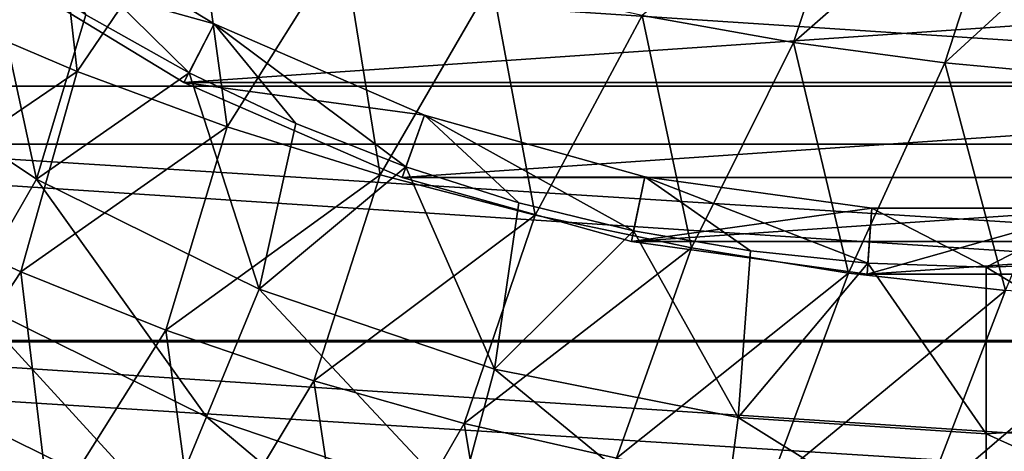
# Model space of a CAD drawing. Header units: metres. Extents: x -31 to 167, y -24 to 31.
# Tile 24 of 155: x -8.78 to 0.16, y -17.42 to -13.5. Entities that reach past the tile are written whole.
import ezdxf

# ---------------------------------------------------------------- set-up
doc = ezdxf.new("R2010")
doc.units = ezdxf.units.M
doc.layers.add('solid_12_381_042_XXX', color=7, linetype='CONTINUOUS')

msp = doc.modelspace()

# ---------------------------------------------------------------- linework, layer by layer
at = {"layer": 'solid_12_381_042_XXX'}
for points in [[(-21.031328, -11.562112, -4), (21.031292, -11.562178, -4), (19.416151, -14.1072, -4)], [(-21.031328, -11.562112, -4), (19.416151, -14.1072, -4), (-19.416176, -14.107165, -4)], [(-1.116759, -11.790295, 145.788483), (-3.126154, -13.464965, 145.670807), (-1.751727, -13.709183, 145.694962)], [(0.256194, -11.950522, 145.815048), (-1.116759, -11.790295, 145.788483), (-1.751727, -13.709183, 145.694962)], [(-8.494644, -11.909041, 145.562546), (-9.594637, -13.405616, 145.47168), (-8.262293, -13.972307, 145.495926)], [(-7.183234, -12.38202, 145.591095), (-8.494644, -11.909041, 145.562546), (-8.262293, -13.972307, 145.495926)], [(0.256194, -11.950522, 145.815048), (-1.751727, -13.709183, 145.694962), (-0.375703, -13.894964, 145.717804)], [(1.622717, -12.059343, 145.840057), (0.256194, -11.950522, 145.815048), (-0.375703, -13.894964, 145.717804)], [(1.622717, -12.059343, 145.840057), (-0.375703, -13.894964, 145.717804), (0.996257, -14.022572, 145.739288)], [(-7.183234, -12.38202, 145.591095), (-8.262293, -13.972307, 145.495926), (-6.898345, -14.475192, 145.519455)], [(-5.847571, -12.800477, 145.618774), (-7.183234, -12.38202, 145.591095), (-6.898345, -14.475192, 145.519455)], [(-9.140726, -12.948683, 124.040306), (-8.794412, -12.458765, 124.640305), (-7.015931, -13.540281, 124.640305)], [(-8.794751, -12.458478, 127.040306), (-8.183687, -13.456905, 127.040306), (-7.245767, -13.984315, 127.040306)], [(-7.016112, -13.540147, 127.040306), (-8.794751, -12.458478, 127.040306), (-7.245767, -13.984315, 127.040306)], [(-8.794412, -12.458765, 124.640305), (-8.794751, -12.458478, 127.040306), (-7.016112, -13.540147, 127.040306)], [(-7.015931, -13.540281, 124.640305), (-8.794412, -12.458765, 124.640305), (-7.016112, -13.540147, 127.040306)], [(-16.417189, -12.596886, 128.090302), (16.417189, -12.596886, 128.090302), (14.632557, -14.631887, 128.090302)], [(-16.417189, -12.596886, 128.090302), (14.632557, -14.631887, 128.090302), (-14.632557, -14.631887, 128.090302)], [(-10.510755, -13.69762, 125.025543), (-8.632935, -14.952365, 125.025543), (-9.082355, -12.867473, 127.040306)], [(-8.632935, -14.952365, 125.025543), (-8.183687, -13.456905, 127.040306), (-9.082355, -12.867473, 127.040306)], [(-5.847571, -12.800477, 145.618774), (-6.898345, -14.475192, 145.519455), (-5.509066, -14.911428, 145.542099)], [(-4.493322, -13.162047, 145.645386), (-5.847571, -12.800477, 145.618774), (-5.509066, -14.911428, 145.542099)], [(-7.292141, -14.072881, 124.040306), (-9.140726, -12.948683, 124.040306), (-7.015931, -13.540281, 124.640305)], [(9.140726, -12.948683, 124.040306), (-9.140726, -12.948683, 124.040306), (-7.292141, -14.072881, 124.040306)], [(9.140726, -12.948683, 124.040306), (-7.292141, -14.072881, 124.040306), (7.292141, -14.072881, 124.040306)], [(-4.493322, -13.162047, 145.645386), (-5.509066, -14.911428, 145.542099), (-4.100751, -15.278591, 145.563705)], [(-3.126154, -13.464965, 145.670807), (-4.493322, -13.162047, 145.645386), (-4.100751, -15.278591, 145.563705)], [(-8.262293, -13.972307, 145.495926), (-9.594637, -13.405616, 145.47168), (-10.060802, -15.196862, 145.383606)], [(-8.632935, -14.952365, 125.025543), (-7.245767, -13.984315, 127.040306), (-8.183687, -13.456905, 127.040306)], [(-3.126154, -13.464965, 145.670807), (-4.100751, -15.278591, 145.563705), (-2.679794, -15.576168, 145.584198)], [(-1.751727, -13.709183, 145.694962), (-3.126154, -13.464965, 145.670807), (-2.679794, -15.576168, 145.584198)], [(-7.292141, -14.072881, 124.040306), (-7.015931, -13.540281, 124.640305), (-5.106944, -14.369469, 124.640305)], [(-7.016112, -13.540147, 127.040306), (-7.245767, -13.984315, 127.040306), (-6.274885, -14.445975, 127.040306)], [(-7.016112, -13.540147, 127.040306), (-6.274885, -14.445975, 127.040306), (-5.274625, -14.840508, 127.040306)], [(-5.106794, -14.369433, 127.040306), (-7.016112, -13.540147, 127.040306), (-5.274625, -14.840508, 127.040306)], [(-7.015931, -13.540281, 124.640305), (-7.016112, -13.540147, 127.040306), (-5.106794, -14.369433, 127.040306)], [(-5.106944, -14.369469, 124.640305), (-7.015931, -13.540281, 124.640305), (-5.106794, -14.369433, 127.040306)], [(-9.260215, -16.03883, 122.826996), (-8.632935, -14.952365, 125.025543), (-10.510755, -13.69762, 125.025543)], [(-1.751727, -13.709183, 145.694962), (-2.679794, -15.576168, 145.584198), (-1.252615, -15.804201, 145.603561)], [(-0.375703, -13.894964, 145.717804), (-1.751727, -13.709183, 145.694962), (-1.252615, -15.804201, 145.603561)], [(-0.375703, -13.894964, 145.717804), (-1.252615, -15.804201, 145.603561), (0.174364, -15.962731, 145.621704)], [(0.996257, -14.022572, 145.739288), (-0.375703, -13.894964, 145.717804), (0.174364, -15.962731, 145.621704)], [(-8.262293, -13.972307, 145.495926), (-10.060802, -15.196862, 145.383606), (-8.775069, -15.793036, 145.40094)], [(-6.898345, -14.475192, 145.519455), (-8.262293, -13.972307, 145.495926), (-8.775069, -15.793036, 145.40094)], [(-8.632935, -14.952365, 125.025543), (-6.607403, -15.951269, 125.025543), (-7.245767, -13.984315, 127.040306)], [(-6.607403, -15.951269, 125.025543), (-6.274885, -14.445975, 127.040306), (-7.245767, -13.984315, 127.040306)], [(-19.416176, -14.107165, -4), (19.416151, -14.1072, -4), (17.495672, -16.428635, -4)], [(-19.416176, -14.107165, -4), (17.495672, -16.428635, -4), (-17.495678, -16.428629, -4)], [(-5.307718, -14.934788, 124.040306), (-7.292141, -14.072881, 124.040306), (-5.106944, -14.369469, 124.640305)], [(7.292141, -14.072881, 124.040306), (-7.292141, -14.072881, 124.040306), (-5.307718, -14.934788, 124.040306)], [(7.292141, -14.072881, 124.040306), (-5.307718, -14.934788, 124.040306), (5.307718, -14.934788, 124.040306)], [(-5.307718, -14.934788, 124.040306), (-5.106944, -14.369469, 124.640305), (-3.102522, -14.93107, 124.640305)], [(-5.106794, -14.369433, 127.040306), (-5.274625, -14.840508, 127.040306), (-4.249076, -15.165953, 127.040306)], [(-5.106944, -14.369469, 124.640305), (-5.106794, -14.369433, 127.040306), (-3.102144, -14.931108, 127.040306)], [(-3.102522, -14.93107, 124.640305), (-5.106944, -14.369469, 124.640305), (-3.102144, -14.931108, 127.040306)], [(-5.106794, -14.369433, 127.040306), (-4.249076, -15.165953, 127.040306), (-3.204851, -15.420449, 127.040306)], [(-3.102144, -14.931108, 127.040306), (-5.106794, -14.369433, 127.040306), (-3.204851, -15.420449, 127.040306)], [(-6.898345, -14.475192, 145.519455), (-8.775069, -15.793036, 145.40094), (-7.456544, -16.32255, 145.41774)], [(-5.509066, -14.911428, 145.542099), (-6.898345, -14.475192, 145.519455), (-7.456544, -16.32255, 145.41774)], [(-6.607403, -15.951269, 125.025543), (-5.274625, -14.840508, 127.040306), (-6.274885, -14.445975, 127.040306)], [(-14.632557, -14.631887, 128.090302), (14.632557, -14.631887, 128.090302), (12.59705, -16.41699, 128.090302)], [(-14.632557, -14.631887, 128.090302), (12.59705, -16.41699, 128.090302), (-12.59705, -16.41699, 128.090302)], [(-6.607403, -15.951269, 125.025543), (-4.468816, -16.677244, 125.025543), (-5.274625, -14.840508, 127.040306)], [(-4.468816, -16.677244, 125.025543), (-4.249076, -15.165953, 127.040306), (-5.274625, -14.840508, 127.040306)], [(-5.509066, -14.911428, 145.542099), (-7.456544, -16.32255, 145.41774), (-6.110875, -16.782595, 145.433899)], [(-4.100751, -15.278591, 145.563705), (-5.509066, -14.911428, 145.542099), (-6.110875, -16.782595, 145.433899)], [(-3.224204, -15.51856, 124.040306), (-5.307718, -14.934788, 124.040306), (-3.102522, -14.93107, 124.640305)], [(5.307718, -14.934788, 124.040306), (-5.307718, -14.934788, 124.040306), (-3.224204, -15.51856, 124.040306)], [(-3.224204, -15.51856, 124.040306), (-3.102522, -14.93107, 124.640305), (-1.041078, -15.214422, 124.640305)], [(5.307718, -14.934788, 124.040306), (-3.224204, -15.51856, 124.040306), (3.224204, -15.51856, 124.040306)], [(-3.102144, -14.931108, 127.040306), (-3.204851, -15.420449, 127.040306), (-2.144225, -15.603335, 127.040306)], [(-3.102522, -14.93107, 124.640305), (-3.102144, -14.931108, 127.040306), (-1.040802, -15.214441, 127.040306)], [(-1.041078, -15.214422, 124.640305), (-3.102522, -14.93107, 124.640305), (-1.040802, -15.214441, 127.040306)], [(-3.102144, -14.931108, 127.040306), (-2.144225, -15.603335, 127.040306), (-1.076201, -15.71314, 127.040306)], [(-1.040802, -15.214441, 127.040306), (-3.102144, -14.931108, 127.040306), (-1.076201, -15.71314, 127.040306)], [(-9.260215, -16.03883, 122.826996), (-7.087505, -17.110315, 122.826996), (-8.632935, -14.952365, 125.025543)], [(-7.087505, -17.110315, 122.826996), (-6.607403, -15.951269, 125.025543), (-8.632935, -14.952365, 125.025543)], [(-8.775069, -15.793036, 145.40094), (-10.060802, -15.196862, 145.383606), (-9.828983, -17.396196, 145.288132)], [(-4.468816, -16.677244, 125.025543), (-3.204851, -15.420449, 127.040306), (-4.249076, -15.165953, 127.040306)], [(-4.100751, -15.278591, 145.563705), (-6.110875, -16.782595, 145.433899), (-4.743789, -17.171003, 145.449326)], [(-2.679794, -15.576168, 145.584198), (-4.100751, -15.278591, 145.563705), (-4.743789, -17.171003, 145.449326)], [(-1.081767, -15.813041, 124.040306), (-3.224204, -15.51856, 124.040306), (-1.041078, -15.214422, 124.640305)], [(-1.081767, -15.813041, 124.040306), (-1.041078, -15.214422, 124.640305), (1.041078, -15.214422, 124.640305)], [(1.081767, -15.813041, 124.040306), (-1.081767, -15.813041, 124.040306), (1.041078, -15.214422, 124.640305)], [(-1.040802, -15.214441, 127.040306), (-1.076201, -15.71314, 127.040306), (0, -15.75, 127.040306)], [(-1.041078, -15.214422, 124.640305), (-1.040802, -15.214441, 127.040306), (1.040826, -15.214439, 127.040306)], [(1.041078, -15.214422, 124.640305), (-1.041078, -15.214422, 124.640305), (1.040826, -15.214439, 127.040306)], [(1.040826, -15.214439, 127.040306), (-1.040802, -15.214441, 127.040306), (0, -15.75, 127.040306)], [(1.040826, -15.214439, 127.040306), (0, -15.75, 127.040306), (1.076204, -15.71314, 127.040306)], [(-4.468816, -16.677244, 125.025543), (-2.253767, -17.117865, 125.025543), (-3.204851, -15.420449, 127.040306)], [(-2.253767, -17.117865, 125.025543), (-2.144225, -15.603335, 127.040306), (-3.204851, -15.420449, 127.040306)], [(3.224204, -15.51856, 124.040306), (-3.224204, -15.51856, 124.040306), (-1.081767, -15.813041, 124.040306)], [(3.224204, -15.51856, 124.040306), (-1.081767, -15.813041, 124.040306), (1.081767, -15.813041, 124.040306)], [(-2.679794, -15.576168, 145.584198), (-4.743789, -17.171003, 145.449326), (-3.361212, -17.487265, 145.463959)], [(-1.252615, -15.804201, 145.603561), (-2.679794, -15.576168, 145.584198), (-3.361212, -17.487265, 145.463959)], [(-2.253767, -17.117865, 125.025543), (-1.076201, -15.71314, 127.040306), (-2.144225, -15.603335, 127.040306)], [(-2.253767, -17.117865, 125.025543), (-0.000155, -17.265594, 125.025543), (-1.076201, -15.71314, 127.040306)], [(-1.076201, -15.71314, 127.040306), (-0.000155, -17.265594, 125.025543), (0, -15.75, 127.040306)], [(2.25344, -17.117908, 125.025543), (1.076204, -15.71314, 127.040306), (0, -15.75, 127.040306)], [(-8.775069, -15.793036, 145.40094), (-9.828983, -17.396196, 145.288132), (-8.511797, -17.998259, 145.298431)], [(-7.456544, -16.32255, 145.41774), (-8.775069, -15.793036, 145.40094), (-8.511797, -17.998259, 145.298431)], [(-1.252615, -15.804201, 145.603561), (-3.361212, -17.487265, 145.463959), (-1.969103, -17.731133, 145.477783)], [(0.174364, -15.962731, 145.621704), (-1.252615, -15.804201, 145.603561), (-1.969103, -17.731133, 145.477783)], [(-0.000155, -17.265594, 125.025543), (2.25344, -17.117908, 125.025543), (0, -15.75, 127.040306)], [(-7.087505, -17.110315, 122.826996), (-4.793526, -17.88904, 122.826996), (-6.607403, -15.951269, 125.025543)], [(-4.793526, -17.88904, 122.826996), (-4.468816, -16.677244, 125.025543), (-6.607403, -15.951269, 125.025543)], [(0.174364, -15.962731, 145.621704), (-1.969103, -17.731133, 145.477783), (-0.573422, -17.902359, 145.490753)], [(1.59472, -16.0518, 145.638626), (0.174364, -15.962731, 145.621704), (-0.573422, -17.902359, 145.490753)], [(-9.74362, -16.876095, 120.487595), (-7.45749, -18.003515, 120.487595), (-9.260215, -16.03883, 122.826996)], [(-7.45749, -18.003515, 120.487595), (-7.087505, -17.110315, 122.826996), (-9.260215, -16.03883, 122.826996)], [(1.59472, -16.0518, 145.638626), (-0.573422, -17.902359, 145.490753), (0.819874, -18.0007, 145.502838)], [(-7.456544, -16.32255, 145.41774), (-8.511797, -17.998259, 145.298431), (-7.160969, -18.523067, 145.308334)], [(-6.110875, -16.782595, 145.433899), (-7.456544, -16.32255, 145.41774), (-7.160969, -18.523067, 145.308334)], [(-17.495678, -16.428629, -4), (17.495672, -16.428635, -4), (15.29828, -18.492128, -4)], [(-17.495678, -16.428629, -4), (15.29828, -18.492128, -4), (-15.298251, -18.492151, -4)], [(-12.59705, -16.41699, 128.090302), (12.59705, -16.41699, 128.090302), (10.346453, -17.92079, 128.090302)], [(-12.59705, -16.41699, 128.090302), (10.346453, -17.92079, 128.090302), (-10.346453, -17.92079, 128.090302)], [(-4.793526, -17.88904, 122.826996), (-2.417529, -18.361677, 122.826996), (-4.468816, -16.677244, 125.025543)], [(-2.417529, -18.361677, 122.826996), (-2.253767, -17.117865, 125.025543), (-4.468816, -16.677244, 125.025543)], [(-6.110875, -16.782595, 145.433899), (-7.160969, -18.523067, 145.308334), (-5.782263, -18.967995, 145.31778)], [(-4.743789, -17.171003, 145.449326), (-6.110875, -16.782595, 145.433899), (-5.782263, -18.967995, 145.31778)], [(-9.74362, -16.876095, 120.487595), (-10.075409, -17.45075, 118.044807), (-7.711432, -18.616562, 118.044807)], [(-9.74362, -16.876095, 120.487595), (-7.711432, -18.616562, 118.044807), (-7.45749, -18.003515, 120.487595)], [(-7.45749, -18.003515, 120.487595), (-5.04376, -18.822891, 120.487595), (-7.087505, -17.110315, 122.826996)], [(-5.04376, -18.822891, 120.487595), (-4.793526, -17.88904, 122.826996), (-7.087505, -17.110315, 122.826996)], [(-4.743789, -17.171003, 145.449326), (-5.782263, -18.967995, 145.31778), (-4.3818, -19.332083, 145.326736)], [(-3.361212, -17.487265, 145.463959), (-4.743789, -17.171003, 145.449326), (-4.3818, -19.332083, 145.326736)], [(-2.417529, -18.361677, 122.826996), (-0.000167, -18.520142, 122.826996), (-2.253767, -17.117865, 125.025543)], [(-2.253767, -17.117865, 125.025543), (-0.000167, -18.520142, 122.826996), (-0.000155, -17.265594, 125.025543)], [(2.417198, -18.361721, 122.826996), (2.25344, -17.117908, 125.025543), (-0.000155, -17.265594, 125.025543)], [(2.417198, -18.361721, 122.826996), (-0.000155, -17.265594, 125.025543), (-0.000167, -18.520142, 122.826996)], [(-8.511797, -17.998259, 145.298431), (-9.828983, -17.396196, 145.288132), (-9.967396, -19.44084, 145.17067)]]:
    msp.add_3dface(points, dxfattribs=at)

doc.saveas('drawing.dxf')
